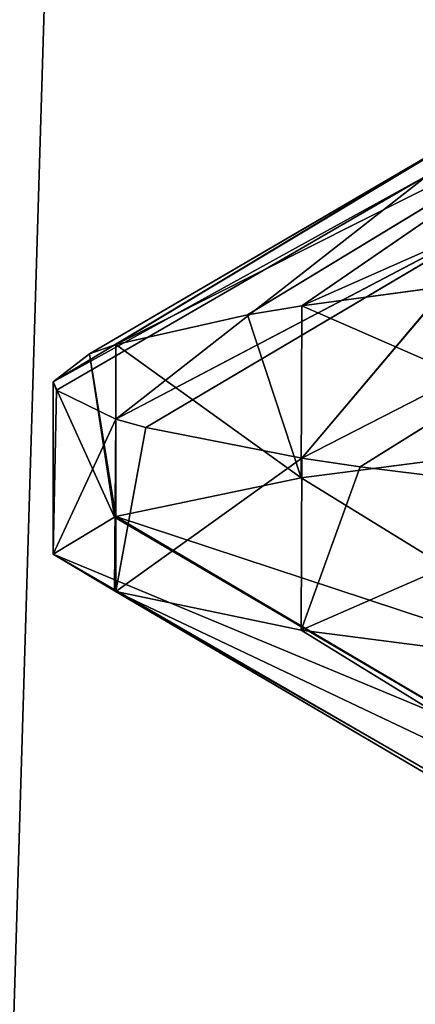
# Model space of a CAD drawing. Extents: x 44 to 247, y 1 to 99.
# Tile 11 of 64: x 137.624 to 138.355, y 3.038 to 4.856. Entities that reach past the tile are written whole.
import ezdxf

# ---------------------------------------------------------------- set-up
doc = ezdxf.new("R2010")
doc.units = 0
doc.header["$LTSCALE"] = 2.54
doc.layers.get('0').update_dxf_attribs({"color": 13, "linetype": 'CONTINUOUS'})

# ---------------------------------------------------------------- blocks, each defined once
blk = doc.blocks.new('WIESZAK_NA_R_CZNIKI_Z_FRON')
at = {"color": 0}
for p, q in [((137.5617, 1.3295, 114.3296), (139.7926, 74.9895, 113.853)), ((137.5617, 1.3295, 114.3296), (139.7926, 74.9895, 113.853)), ((139.1721, 4.7808, 148.3514), (138.1455, 4.3277, 147.7269)), ((139.1721, 4.7808, 148.3514), (138.1455, 4.3277, 147.7269)), ((138.7, 4.7076, 147.2236), (137.8017, 4.256, 146.4439)), ((138.7, 4.7076, 147.2236), (137.8017, 4.256, 146.4439)), ((138.045, 4.3108, 147.4322), (138.7, 4.7076, 147.2236)), ((138.045, 4.3108, 147.4322), (138.7, 4.7076, 147.2236)), ((138.1455, 4.3277, 147.7269), (138.7, 4.7076, 147.2236)), ((138.1455, 4.3277, 147.7269), (138.7, 4.7076, 147.2236)), ((138.4345, 4.6361, 146.0395), (137.6859, 4.187, 145.1207)), ((138.4345, 4.6361, 146.0395), (137.6859, 4.187, 145.1207)), ((137.7531, 4.2392, 146.1306), (138.4345, 4.6361, 146.0395)), ((137.7531, 4.2392, 146.1306), (138.4345, 4.6361, 146.0395)), ((137.8017, 4.256, 146.4439), (138.4345, 4.6361, 146.0395)), ((137.8017, 4.256, 146.4439), (138.4345, 4.6361, 146.0395)), ((137.6859, 4.187, 145.1207), (138.3785, 4.5689, 144.8522)), ((137.6859, 4.187, 145.1207), (138.3785, 4.5689, 144.8522)), ((137.6916, 4.1721, 144.8256), (138.3785, 4.5689, 144.8522)), ((137.6916, 4.1721, 144.8256), (138.3785, 4.5689, 144.8522)), ((138.3785, 4.5689, 144.8522), (137.8017, 4.1181, 143.7974)), ((138.3785, 4.5689, 144.8522), (137.8017, 4.1181, 143.7974)), ((137.8017, 4.1181, 143.7974), (138.5288, 4.4996, 143.6608)), ((137.8017, 4.1181, 143.7974), (138.5288, 4.4996, 143.6608)), ((137.8568, 4.1028, 143.516), (138.5288, 4.4996, 143.6608)), ((137.8568, 4.1028, 143.516), (138.5288, 4.4996, 143.6608)), ((138.5288, 4.4996, 143.6608), (138.1455, 4.0464, 142.5145)), ((138.5288, 4.4996, 143.6608), (138.1455, 4.0464, 142.5145)), ((138.1455, 4.0464, 142.5145), (138.8896, 4.4269, 142.4954)), ((138.1455, 4.0464, 142.5145), (138.8896, 4.4269, 142.4954)), ((138.2534, 4.0301, 142.2351), (138.8896, 4.4269, 142.4954)), ((138.2534, 4.0301, 142.2351), (138.8896, 4.4269, 142.4954)), ((138.1455, 4.3277, 147.7269), (138.5639, 4.3839, 148.6717)), ((138.1455, 4.3277, 147.7269), (138.5639, 4.3839, 148.6717)), ((138.045, 4.3108, 147.4322), (138.1455, 4.3277, 147.7269)), ((138.045, 4.3108, 147.4322), (138.1455, 4.3277, 147.7269)), ((138.1455, 4.3277, 147.7269), (138.144, 4.0099, 147.7228)), ((138.1455, 4.3277, 147.7269), (138.144, 4.0099, 147.7228)), ((138.1455, 4.3277, 147.7269), (138.7068, 4.0824, 148.9307)), ((138.1455, 4.3277, 147.7269), (138.7068, 4.0824, 148.9307)), ((137.8017, 4.256, 146.4439), (138.045, 4.3108, 147.4322)), ((137.8017, 4.256, 146.4439), (138.045, 4.3108, 147.4322)), ((138.045, 4.3108, 147.4322), (138.144, 4.0099, 147.7228)), ((138.045, 4.3108, 147.4322), (138.144, 4.0099, 147.7228)), ((137.7531, 4.2392, 146.1306), (137.8017, 4.256, 146.4439)), ((137.7531, 4.2392, 146.1306), (137.8017, 4.256, 146.4439)), ((137.8017, 4.256, 146.4439), (137.8017, 3.9385, 146.4439)), ((137.8017, 4.256, 146.4439), (137.8017, 3.9385, 146.4439)), ((137.8017, 4.256, 146.4439), (138.144, 4.0099, 147.7228)), ((137.8017, 4.256, 146.4439), (138.144, 4.0099, 147.7228)), ((137.6859, 4.187, 145.1207), (137.7531, 4.2392, 146.1306)), ((137.6859, 4.187, 145.1207), (137.7531, 4.2392, 146.1306)), ((137.7531, 4.2392, 146.1306), (137.7991, 3.9377, 146.4292)), ((137.7531, 4.2392, 146.1306), (137.7991, 3.9377, 146.4292)), ((137.7531, 4.2392, 146.1306), (137.8017, 3.9385, 146.4439)), ((137.7531, 4.2392, 146.1306), (137.8017, 3.9385, 146.4439)), ((137.6916, 4.1721, 144.8256), (137.6859, 4.187, 145.1207)), ((137.6859, 4.187, 145.1207), (137.6859, 3.8695, 145.1207)), ((137.6859, 4.187, 145.1207), (137.6859, 3.8695, 145.1207)), ((137.6859, 4.187, 145.1207), (137.7991, 3.9377, 146.4292)), ((137.6859, 4.187, 145.1207), (137.7991, 3.9377, 146.4292)), ((137.6916, 4.1721, 144.8256), (137.6859, 4.187, 145.1207)), ((137.6916, 4.1721, 144.8256), (137.6859, 3.8695, 145.1207)), ((137.6916, 4.1721, 144.8256), (137.6859, 3.8695, 145.1207)), ((137.8017, 4.1181, 143.7974), (137.6916, 4.1721, 144.8256)), ((137.8017, 4.1181, 143.7974), (137.6916, 4.1721, 144.8256)), ((137.8017, 4.1181, 143.7974), (137.6859, 3.8695, 145.1207)), ((137.8017, 4.1181, 143.7974), (137.6859, 3.8695, 145.1207)), ((137.8017, 4.1181, 143.7974), (137.7991, 3.8014, 143.8121)), ((137.8017, 4.1181, 143.7974), (137.7991, 3.8014, 143.8121)), ((137.8568, 4.1028, 143.516), (137.8017, 4.1181, 143.7974)), ((137.8017, 4.1181, 143.7974), (137.8017, 3.8006, 143.7975)), ((137.8017, 4.1181, 143.7974), (137.8017, 3.8006, 143.7975)), ((137.8568, 4.1028, 143.516), (137.8017, 4.1181, 143.7974)), ((137.8568, 4.1028, 143.516), (137.8017, 3.8006, 143.7975)), ((137.8568, 4.1028, 143.516), (137.8017, 3.8006, 143.7975)), ((138.1455, 4.0464, 142.5145), (137.8568, 4.1028, 143.516)), ((138.1455, 4.0464, 142.5145), (137.8568, 4.1028, 143.516)), ((138.7068, 4.0824, 148.9307), (138.144, 4.0099, 147.7228)), ((138.7068, 4.0824, 148.9307), (138.144, 4.0099, 147.7228)), ((138.1455, 4.0464, 142.5145), (137.8017, 3.8006, 143.7975)), ((138.1455, 4.0464, 142.5145), (137.8017, 3.8006, 143.7975)), ((138.1455, 4.0464, 142.5145), (138.144, 3.7291, 142.5185)), ((138.1455, 4.0464, 142.5145), (138.144, 3.7291, 142.5185)), ((138.2534, 4.0301, 142.2351), (138.1455, 4.0464, 142.5145)), ((138.2534, 4.0301, 142.2351), (138.1455, 4.0464, 142.5145)), ((138.2534, 4.0301, 142.2351), (138.144, 3.7291, 142.5185)), ((138.2534, 4.0301, 142.2351), (138.144, 3.7291, 142.5185)), ((138.7068, 3.9741, 141.3107), (138.2534, 4.0301, 142.2351)), ((138.7068, 3.9741, 141.3107), (138.2534, 4.0301, 142.2351)), ((138.144, 4.0099, 147.7228), (137.8017, 3.9385, 146.4439)), ((138.144, 4.0099, 147.7228), (137.8017, 3.9385, 146.4439)), ((138.144, 4.0099, 147.7228), (138.7901, 3.6131, 147.4881)), ((138.144, 4.0099, 147.7228), (138.7901, 3.6131, 147.4881)), ((138.7068, 3.9741, 141.3107), (138.144, 3.7291, 142.5185)), ((138.7068, 3.9741, 141.3107), (138.144, 3.7291, 142.5185)), ((137.7991, 3.9377, 146.4292), (137.6859, 3.8695, 145.1207)), ((137.7991, 3.9377, 146.4292), (137.6859, 3.8695, 145.1207)), ((137.8017, 3.9385, 146.4439), (137.7991, 3.9377, 146.4292)), ((137.8017, 3.9385, 146.4439), (137.7991, 3.9377, 146.4292)), ((138.4763, 3.5408, 146.3111), (137.7991, 3.9377, 146.4292)), ((138.4763, 3.5408, 146.3111), (137.7991, 3.9377, 146.4292)), ((138.7901, 3.6131, 147.4881), (137.8017, 3.9385, 146.4439)), ((138.7901, 3.6131, 147.4881), (137.8017, 3.9385, 146.4439)), ((138.4763, 3.5408, 146.3111), (137.8017, 3.9385, 146.4439)), ((138.4763, 3.5408, 146.3111), (137.8017, 3.9385, 146.4439)), ((137.6859, 3.8695, 145.1207), (137.7991, 3.8014, 143.8121)), ((137.6859, 3.8695, 145.1207), (137.7991, 3.8014, 143.8121)), ((137.6859, 3.8695, 145.1207), (138.3733, 3.4726, 145.1207)), ((137.6859, 3.8695, 145.1207), (138.3733, 3.4726, 145.1207)), ((137.6859, 3.8695, 145.1207), (138.4763, 3.5408, 146.3111)), ((137.6859, 3.8695, 145.1207), (138.4763, 3.5408, 146.3111)), ((137.7991, 3.8014, 143.8121), (137.8017, 3.8006, 143.7975)), ((137.7991, 3.8014, 143.8121), (137.8017, 3.8006, 143.7975)), ((137.7991, 3.8014, 143.8121), (138.4763, 3.4045, 143.9302)), ((137.7991, 3.8014, 143.8121), (138.4763, 3.4045, 143.9302)), ((137.7991, 3.8014, 143.8121), (138.3733, 3.4726, 145.1207)), ((137.7991, 3.8014, 143.8121), (138.3733, 3.4726, 145.1207)), ((137.8017, 3.8006, 143.7975), (138.144, 3.7291, 142.5185)), ((137.8017, 3.8006, 143.7975), (138.144, 3.7291, 142.5185)), ((137.8017, 3.8006, 143.7975), (138.7901, 3.3322, 142.7532)), ((137.8017, 3.8006, 143.7975), (138.7901, 3.3322, 142.7532)), ((137.8017, 3.8006, 143.7975), (138.4763, 3.4045, 143.9302)), ((137.8017, 3.8006, 143.7975), (138.4763, 3.4045, 143.9302)), ((138.144, 3.7291, 142.5185), (138.7068, 3.6566, 141.3107)), ((138.144, 3.7291, 142.5185), (138.7068, 3.6566, 141.3107)), ((138.144, 3.7291, 142.5185), (138.7901, 3.3322, 142.7532)), ((138.144, 3.7291, 142.5185), (138.7901, 3.3322, 142.7532))]:
    blk.add_line(p, q, dxfattribs=at)
mesh = blk.add_polyface(dxfattribs=at)
corners = [(139.4719, 1.3295, 176.3301), (137.0884, 74.9895, 175.7888), (135.6808, 1.3295, 175.3766)]
mesh.append_faces([[corners[k] for k in face] for face in [(0, 1, 2)]], dxfattribs={"color": 0})
mesh = blk.add_polyface(dxfattribs=at)
corners = [(139.4719, 74.9895, 176.3301), (137.0884, 74.9895, 175.7888), (139.4719, 1.3295, 176.3301)]
mesh.append_faces([[corners[k] for k in face] for face in [(0, 1, 2)]], dxfattribs={"color": 0})
mesh = blk.add_polyface(dxfattribs=at)
corners = [(141.4042, 1.3295, 113.6113), (137.5617, 1.3295, 114.3296), (139.7926, 74.9895, 113.853)]
mesh.append_faces([[corners[k] for k in face] for face in [(0, 1, 2)]], dxfattribs={"color": 0})
mesh = blk.add_polyface(dxfattribs=at)
corners = [(139.7926, 74.9895, 113.853), (137.5617, 1.3295, 114.3296), (137.5617, 74.9895, 114.3296)]
mesh.append_faces([[corners[k] for k in face] for face in [(0, 1, 2)]], dxfattribs={"color": 0})
mesh = blk.add_polyface(dxfattribs=at)
corners = [(139.1721, 4.7808, 148.3514), (138.1455, 4.3277, 147.7269), (138.7, 4.7076, 147.2236)]
mesh.append_faces([[corners[k] for k in face] for face in [(0, 1, 2)]], dxfattribs={"color": 0})
mesh = blk.add_polyface(dxfattribs=at)
corners = [(138.5639, 4.3839, 148.6717), (138.1455, 4.3277, 147.7269), (139.1721, 4.7808, 148.3514)]
mesh.append_faces([[corners[k] for k in face] for face in [(0, 1, 2)]], dxfattribs={"color": 0})
mesh = blk.add_polyface(dxfattribs=at)
corners = [(138.7, 4.7076, 147.2236), (137.8017, 4.256, 146.4439), (138.4345, 4.6361, 146.0395)]
mesh.append_faces([[corners[k] for k in face] for face in [(0, 1, 2)]], dxfattribs={"color": 0})
mesh = blk.add_polyface(dxfattribs=at)
corners = [(138.045, 4.3108, 147.4322), (137.8017, 4.256, 146.4439), (138.7, 4.7076, 147.2236)]
mesh.append_faces([[corners[k] for k in face] for face in [(0, 1, 2)]], dxfattribs={"color": 0})
mesh = blk.add_polyface(dxfattribs=at)
corners = [(138.1455, 4.3277, 147.7269), (138.045, 4.3108, 147.4322), (138.7, 4.7076, 147.2236)]
mesh.append_faces([[corners[k] for k in face] for face in [(0, 1, 2)]], dxfattribs={"color": 0})
mesh = blk.add_polyface(dxfattribs=at)
corners = [(138.4345, 4.6361, 146.0395), (137.6859, 4.187, 145.1207), (138.3785, 4.5689, 144.8522)]
mesh.append_faces([[corners[k] for k in face] for face in [(0, 1, 2)]], dxfattribs={"color": 0})
mesh = blk.add_polyface(dxfattribs=at)
corners = [(137.7531, 4.2392, 146.1306), (137.6859, 4.187, 145.1207), (138.4345, 4.6361, 146.0395)]
mesh.append_faces([[corners[k] for k in face] for face in [(0, 1, 2)]], dxfattribs={"color": 0})
mesh = blk.add_polyface(dxfattribs=at)
corners = [(137.8017, 4.256, 146.4439), (137.7531, 4.2392, 146.1306), (138.4345, 4.6361, 146.0395)]
mesh.append_faces([[corners[k] for k in face] for face in [(0, 1, 2)]], dxfattribs={"color": 0})
mesh = blk.add_polyface(dxfattribs=at)
corners = [(137.6859, 4.187, 145.1207), (137.6916, 4.1721, 144.8256), (138.3785, 4.5689, 144.8522)]
mesh.append_faces([[corners[k] for k in face] for face in [(0, 1, 2)]], dxfattribs={"color": 0})
mesh = blk.add_polyface(dxfattribs=at)
corners = [(138.3785, 4.5689, 144.8522), (137.6916, 4.1721, 144.8256), (137.8017, 4.1181, 143.7974)]
mesh.append_faces([[corners[k] for k in face] for face in [(0, 1, 2)]], dxfattribs={"color": 0})
mesh = blk.add_polyface(dxfattribs=at)
corners = [(138.3785, 4.5689, 144.8522), (137.8017, 4.1181, 143.7974), (138.5288, 4.4996, 143.6608)]
mesh.append_faces([[corners[k] for k in face] for face in [(0, 1, 2)]], dxfattribs={"color": 0})
mesh = blk.add_polyface(dxfattribs=at)
corners = [(137.8017, 4.1181, 143.7974), (137.8568, 4.1028, 143.516), (138.5288, 4.4996, 143.6608)]
mesh.append_faces([[corners[k] for k in face] for face in [(0, 1, 2)]], dxfattribs={"color": 0})
mesh = blk.add_polyface(dxfattribs=at)
corners = [(138.5288, 4.4996, 143.6608), (137.8568, 4.1028, 143.516), (138.1455, 4.0464, 142.5145)]
mesh.append_faces([[corners[k] for k in face] for face in [(0, 1, 2)]], dxfattribs={"color": 0})
mesh = blk.add_polyface(dxfattribs=at)
corners = [(138.5288, 4.4996, 143.6608), (138.1455, 4.0464, 142.5145), (138.8896, 4.4269, 142.4954)]
mesh.append_faces([[corners[k] for k in face] for face in [(0, 1, 2)]], dxfattribs={"color": 0})
mesh = blk.add_polyface(dxfattribs=at)
corners = [(138.1455, 4.0464, 142.5145), (138.2534, 4.0301, 142.2351), (138.8896, 4.4269, 142.4954)]
mesh.append_faces([[corners[k] for k in face] for face in [(0, 1, 2)]], dxfattribs={"color": 0})
mesh = blk.add_polyface(dxfattribs=at)
corners = [(138.8896, 4.4269, 142.4954), (138.2534, 4.0301, 142.2351), (138.7068, 3.9741, 141.3107)]
mesh.append_faces([[corners[k] for k in face] for face in [(0, 1, 2)]], dxfattribs={"color": 0})
mesh = blk.add_polyface(dxfattribs=at)
corners = [(138.5639, 4.3839, 148.6717), (138.7068, 4.0824, 148.9307), (138.1455, 4.3277, 147.7269)]
mesh.append_faces([[corners[k] for k in face] for face in [(0, 1, 2)]], dxfattribs={"color": 0})
mesh = blk.add_polyface(dxfattribs=at)
corners = [(138.1455, 4.3277, 147.7269), (138.144, 4.0099, 147.7228), (138.045, 4.3108, 147.4322)]
mesh.append_faces([[corners[k] for k in face] for face in [(0, 1, 2)]], dxfattribs={"color": 0})
mesh = blk.add_polyface(dxfattribs=at)
corners = [(138.1455, 4.3277, 147.7269), (138.7068, 4.0824, 148.9307), (138.144, 4.0099, 147.7228)]
mesh.append_faces([[corners[k] for k in face] for face in [(0, 1, 2)]], dxfattribs={"color": 0})
mesh = blk.add_polyface(dxfattribs=at)
corners = [(138.045, 4.3108, 147.4322), (138.144, 4.0099, 147.7228), (137.8017, 4.256, 146.4439)]
mesh.append_faces([[corners[k] for k in face] for face in [(0, 1, 2)]], dxfattribs={"color": 0})
mesh = blk.add_polyface(dxfattribs=at)
corners = [(137.8017, 4.256, 146.4439), (137.8017, 3.9385, 146.4439), (137.7531, 4.2392, 146.1306)]
mesh.append_faces([[corners[k] for k in face] for face in [(0, 1, 2)]], dxfattribs={"color": 0})
mesh = blk.add_polyface(dxfattribs=at)
corners = [(137.8017, 4.256, 146.4439), (138.144, 4.0099, 147.7228), (137.8017, 3.9385, 146.4439)]
mesh.append_faces([[corners[k] for k in face] for face in [(0, 1, 2)]], dxfattribs={"color": 0})
mesh = blk.add_polyface(dxfattribs=at)
corners = [(137.7531, 4.2392, 146.1306), (137.7991, 3.9377, 146.4292), (137.6859, 4.187, 145.1207)]
mesh.append_faces([[corners[k] for k in face] for face in [(0, 1, 2)]], dxfattribs={"color": 0})
mesh = blk.add_polyface(dxfattribs=at)
corners = [(137.7531, 4.2392, 146.1306), (137.8017, 3.9385, 146.4439), (137.7991, 3.9377, 146.4292)]
mesh.append_faces([[corners[k] for k in face] for face in [(0, 1, 2)]], dxfattribs={"color": 0})
mesh = blk.add_polyface(dxfattribs=at)
corners = [(137.6859, 4.187, 145.1207), (137.6859, 3.8695, 145.1207), (137.6916, 4.1721, 144.8256)]
mesh.append_faces([[corners[k] for k in face] for face in [(0, 1, 2)]], dxfattribs={"color": 0})
mesh = blk.add_polyface(dxfattribs=at)
corners = [(137.6859, 4.187, 145.1207), (137.7991, 3.9377, 146.4292), (137.6859, 3.8695, 145.1207)]
mesh.append_faces([[corners[k] for k in face] for face in [(0, 1, 2)]], dxfattribs={"color": 0})
mesh = blk.add_polyface(dxfattribs=at)
corners = [(137.6916, 4.1721, 144.8256), (137.6859, 3.8695, 145.1207), (137.8017, 4.1181, 143.7974)]
mesh.append_faces([[corners[k] for k in face] for face in [(0, 1, 2)]], dxfattribs={"color": 0})
mesh = blk.add_polyface(dxfattribs=at)
corners = [(137.8017, 4.1181, 143.7974), (137.6859, 3.8695, 145.1207), (137.7991, 3.8014, 143.8121)]
mesh.append_faces([[corners[k] for k in face] for face in [(0, 1, 2)]], dxfattribs={"color": 0})
mesh = blk.add_polyface(dxfattribs=at)
corners = [(137.8017, 4.1181, 143.7974), (137.7991, 3.8014, 143.8121), (137.8017, 3.8006, 143.7975)]
mesh.append_faces([[corners[k] for k in face] for face in [(0, 1, 2)]], dxfattribs={"color": 0})
mesh = blk.add_polyface(dxfattribs=at)
corners = [(137.8017, 4.1181, 143.7974), (137.8017, 3.8006, 143.7975), (137.8568, 4.1028, 143.516)]
mesh.append_faces([[corners[k] for k in face] for face in [(0, 1, 2)]], dxfattribs={"color": 0})
mesh = blk.add_polyface(dxfattribs=at)
corners = [(137.8568, 4.1028, 143.516), (137.8017, 3.8006, 143.7975), (138.1455, 4.0464, 142.5145)]
mesh.append_faces([[corners[k] for k in face] for face in [(0, 1, 2)]], dxfattribs={"color": 0})
mesh = blk.add_polyface(dxfattribs=at)
corners = [(138.7068, 4.0824, 148.9307), (138.7901, 3.6131, 147.4881), (138.144, 4.0099, 147.7228)]
mesh.append_faces([[corners[k] for k in face] for face in [(0, 1, 2)]], dxfattribs={"color": 0})
mesh = blk.add_polyface(dxfattribs=at)
corners = [(138.1455, 4.0464, 142.5145), (137.8017, 3.8006, 143.7975), (138.144, 3.7291, 142.5185)]
mesh.append_faces([[corners[k] for k in face] for face in [(0, 1, 2)]], dxfattribs={"color": 0})
mesh = blk.add_polyface(dxfattribs=at)
corners = [(138.1455, 4.0464, 142.5145), (138.144, 3.7291, 142.5185), (138.2534, 4.0301, 142.2351)]
mesh.append_faces([[corners[k] for k in face] for face in [(0, 1, 2)]], dxfattribs={"color": 0})
mesh = blk.add_polyface(dxfattribs=at)
corners = [(138.2534, 4.0301, 142.2351), (138.144, 3.7291, 142.5185), (138.7068, 3.9741, 141.3107)]
mesh.append_faces([[corners[k] for k in face] for face in [(0, 1, 2)]], dxfattribs={"color": 0})
mesh = blk.add_polyface(dxfattribs=at)
corners = [(138.144, 4.0099, 147.7228), (138.7901, 3.6131, 147.4881), (137.8017, 3.9385, 146.4439)]
mesh.append_faces([[corners[k] for k in face] for face in [(0, 1, 2)]], dxfattribs={"color": 0})
mesh = blk.add_polyface(dxfattribs=at)
corners = [(138.7068, 3.9741, 141.3107), (138.144, 3.7291, 142.5185), (138.7068, 3.6566, 141.3107)]
mesh.append_faces([[corners[k] for k in face] for face in [(0, 1, 2)]], dxfattribs={"color": 0})
mesh = blk.add_polyface(dxfattribs=at)
corners = [(137.7991, 3.9377, 146.4292), (138.4763, 3.5408, 146.3111), (137.6859, 3.8695, 145.1207)]
mesh.append_faces([[corners[k] for k in face] for face in [(0, 1, 2)]], dxfattribs={"color": 0})
mesh = blk.add_polyface(dxfattribs=at)
corners = [(137.8017, 3.9385, 146.4439), (138.4763, 3.5408, 146.3111), (137.7991, 3.9377, 146.4292)]
mesh.append_faces([[corners[k] for k in face] for face in [(0, 1, 2)]], dxfattribs={"color": 0})
mesh = blk.add_polyface(dxfattribs=at)
corners = [(138.7901, 3.6131, 147.4881), (138.4763, 3.5408, 146.3111), (137.8017, 3.9385, 146.4439)]
mesh.append_faces([[corners[k] for k in face] for face in [(0, 1, 2)]], dxfattribs={"color": 0})
mesh = blk.add_polyface(dxfattribs=at)
corners = [(138.3733, 3.4726, 145.1207), (137.7991, 3.8014, 143.8121), (137.6859, 3.8695, 145.1207)]
mesh.append_faces([[corners[k] for k in face] for face in [(0, 1, 2)]], dxfattribs={"color": 0})
mesh = blk.add_polyface(dxfattribs=at)
corners = [(138.4763, 3.5408, 146.3111), (138.3733, 3.4726, 145.1207), (137.6859, 3.8695, 145.1207)]
mesh.append_faces([[corners[k] for k in face] for face in [(0, 1, 2)]], dxfattribs={"color": 0})
mesh = blk.add_polyface(dxfattribs=at)
corners = [(138.4763, 3.4045, 143.9302), (137.8017, 3.8006, 143.7975), (137.7991, 3.8014, 143.8121)]
mesh.append_faces([[corners[k] for k in face] for face in [(0, 1, 2)]], dxfattribs={"color": 0})
mesh = blk.add_polyface(dxfattribs=at)
corners = [(138.3733, 3.4726, 145.1207), (138.4763, 3.4045, 143.9302), (137.7991, 3.8014, 143.8121)]
mesh.append_faces([[corners[k] for k in face] for face in [(0, 1, 2)]], dxfattribs={"color": 0})
mesh = blk.add_polyface(dxfattribs=at)
corners = [(137.8017, 3.8006, 143.7975), (138.7901, 3.3322, 142.7532), (138.144, 3.7291, 142.5185)]
mesh.append_faces([[corners[k] for k in face] for face in [(0, 1, 2)]], dxfattribs={"color": 0})
mesh = blk.add_polyface(dxfattribs=at)
corners = [(138.4763, 3.4045, 143.9302), (138.7901, 3.3322, 142.7532), (137.8017, 3.8006, 143.7975)]
mesh.append_faces([[corners[k] for k in face] for face in [(0, 1, 2)]], dxfattribs={"color": 0})
mesh = blk.add_polyface(dxfattribs=at)
corners = [(138.7901, 3.3322, 142.7532), (138.7068, 3.6566, 141.3107), (138.144, 3.7291, 142.5185)]
mesh.append_faces([[corners[k] for k in face] for face in [(0, 1, 2)]], dxfattribs={"color": 0})

msp = doc.modelspace()

# ---------------------------------------------------------------- block references
at = {"color": 0}
msp.add_blockref('WIESZAK_NA_R_CZNIKI_Z_FRON', (0, 0), dxfattribs=at)

doc.saveas('drawing.dxf')
